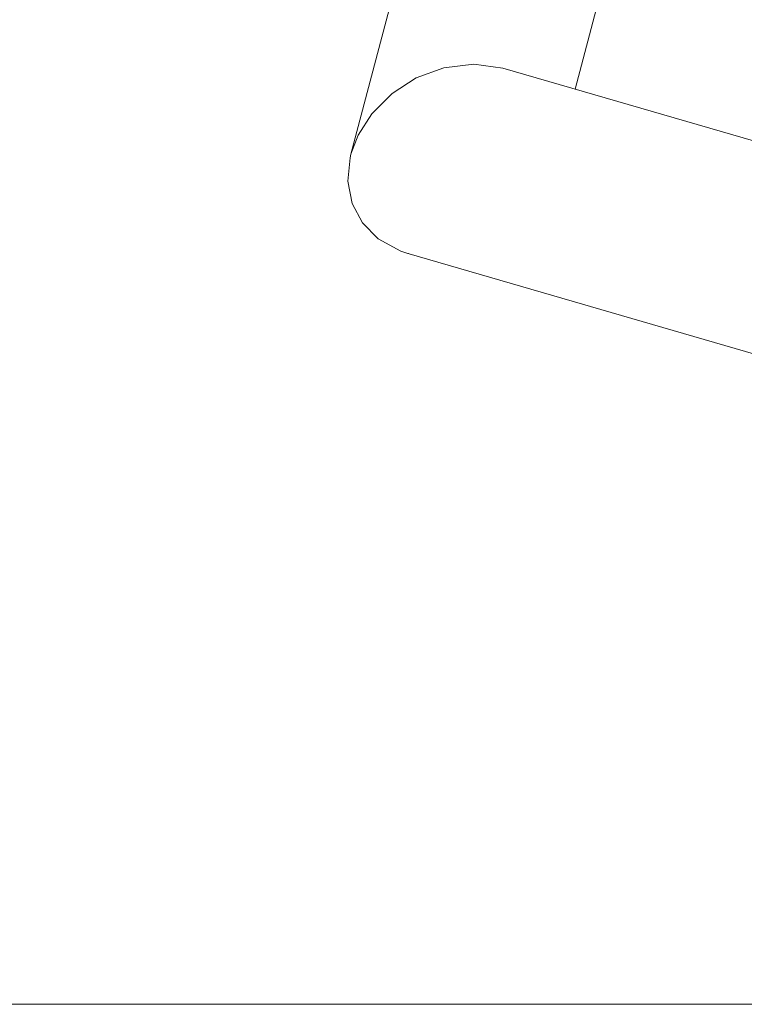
# Model space of a CAD drawing. Header units: millimetres. Extents: x 3925 to 5043, y -86 to 778.
# Tile 125 of 164: x 4730 to 4774, y 375 to 435. Entities that reach past the tile are written whole.
import ezdxf

# ---------------------------------------------------------------- set-up
doc = ezdxf.new("R2010")
doc.units = ezdxf.units.MM
doc.header["$LTSCALE"] = 46.255
doc.linetypes.add('SLD-Solid', pattern=[0])
doc.layers.add('140-155102-0DXF_CONTINUOUS_LINE', color=7, linetype='CONTINUOUS')
doc.layers.add('Form', color=7, linetype='CONTINUOUS', lineweight=13)

msp = doc.modelspace()

# ---------------------------------------------------------------- linework, layer by layer
at = {"layer": '140-155102-0DXF_CONTINUOUS_LINE', "color": 7, "linetype": 'Continuous', "lineweight": 0}
for p, q in [((4756.3525, 451.172), (4749.9738, 426.9969)), ((4763.682, 430.9746), (4768.0715, 447.6105)), ((4759.271, 432.2576), (4845.6818, 407.1242)), ((4753.0224, 421.0708), (4753.3961, 420.9476)), ((4753.3949, 420.9487), (4844.656, 394.4045)), ((4753.3961, 420.9476), (4753.5031, 420.927))]:
    msp.add_line(p, q, dxfattribs=at)
for points in [[(4749.9733, 426.9973), (4750.4078, 428.1563), (4751.2432, 429.4712), (4752.4943, 430.7184), (4753.9666, 431.6592), (4755.6538, 432.2829), (4757.4942, 432.508), (4759.271, 432.2576)], [(4749.7919, 425.3517), (4749.9218, 426.7841), (4749.9733, 426.9973)], [(4749.7919, 425.3517), (4750.0542, 423.9822), (4750.6728, 422.8019), (4751.6449, 421.8152), (4753.0224, 421.0708)]]:
    msp.add_lwpolyline(points, dxfattribs=at)
at = {"layer": 'Form', "color": 7, "linetype": 'SLD-Solid', "lineweight": 0}
msp.add_line((4623.4114, 374.995), (5029.8114, 374.995), dxfattribs=at)

doc.saveas('drawing.dxf')
